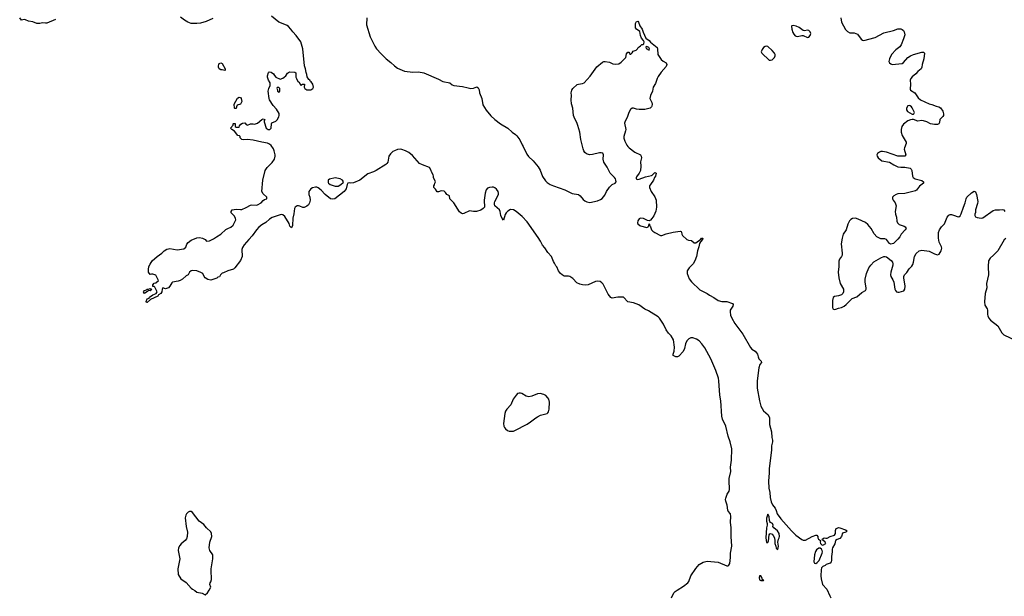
# Model space of a CAD drawing. Header units: inches. Extents: x 2133841 to 2292144, y 758099 to 915581.
# Tile 47 of 80: x 2192446 to 2206375, y 860021 to 868184. Entities that reach past the tile are written whole.
import ezdxf

# ---------------------------------------------------------------- set-up
doc = ezdxf.new("R2010")
doc.units = ezdxf.units.IN
doc.header["$MEASUREMENT"] = 0
doc.layers.add('C1896', color=7, linetype='Continuous')
doc.layers.add('C2806', color=7, linetype='Continuous')

msp = doc.modelspace()

# ---------------------------------------------------------------- linework, layer by layer
at = {"layer": 'C1896', "color": 6, "elevation": 200}
for points in [[(2192952, 868188), (2192830, 868137), (2192810, 868133), (2192770, 868139), (2192730, 868130), (2192690, 868130), (2192630, 868153), (2192570, 868164), (2192530, 868184), (2192510, 868185), (2192470, 868178), (2192446, 868210)], [(2200000, 864761), (2199971, 864831), (2199918, 864890), (2199874, 864954), (2199842, 864990), (2199814, 865050), (2199783, 865103), (2199624, 865324), (2199556, 865396), (2199470, 865470), (2199430, 865490), (2199390, 865495), (2199350, 865475), (2199330, 865450), (2199316, 865424), (2199290, 865345), (2199270, 865369), (2199255, 865410), (2199243, 865470), (2199233, 865493), (2199169, 865550), (2199161, 865570), (2199162, 865590), (2199170, 865610), (2199222, 865710), (2199222, 865730), (2199215, 865750), (2199190, 865784), (2199170, 865803), (2199150, 865812), (2199130, 865814), (2199091, 865809), (2199063, 865797), (2199045, 865775), (2199029, 865730), (2199018, 865630), (2199023, 865530), (2199002, 865510), (2198971, 865489), (2198910, 865469), (2198867, 865467), (2198810, 865477), (2198730, 865439), (2198710, 865437), (2198690, 865444), (2198670, 865462), (2198589, 865590), (2198529, 865650), (2198528, 865690), (2198489, 865709), (2198470, 865738), (2198450, 865758), (2198410, 865762), (2198370, 865749), (2198350, 865748), (2198330, 865786), (2198306, 865810), (2198306, 865830), (2198316, 865844), (2198318, 865870), (2198328, 865890), (2198302, 865950), (2198302, 865970), (2198295, 865990), (2198274, 866030), (2198269, 866050), (2198242, 866090), (2198147, 866127), (2198104, 866150), (2198002, 866262), (2197950, 866305), (2197906, 866326), (2197850, 866347), (2197830, 866350), (2197790, 866344), (2197750, 866329), (2197724, 866316), (2197693, 866287), (2197668, 866250), (2197652, 866168), (2197640, 866150), (2197624, 866136), (2197490, 866050), (2197451, 866030), (2197370, 866000), (2197258, 865910), (2197170, 865873), (2197130, 865869), (2197110, 865875), (2197090, 865868), (2197078, 865850), (2197065, 865790), (2197035, 865750), (2196905, 865650), (2196870, 865642), (2196841, 865650), (2196770, 865707), (2196712, 865772), (2196670, 865804), (2196650, 865811), (2196630, 865813), (2196590, 865802), (2196564, 865790), (2196539, 865750), (2196539, 865710), (2196551, 865670), (2196555, 865630), (2196547, 865590), (2196530, 865565), (2196510, 865546), (2196470, 865525), (2196450, 865524), (2196410, 865544), (2196389, 865549), (2196370, 865549), (2196343, 865530), (2196335, 865510), (2196326, 865434), (2196308, 865372), (2196304, 865270), (2196290, 865239), (2196270, 865259), (2196257, 865297), (2196196, 865396), (2196170, 865421), (2196150, 865425), (2196130, 865423), (2196018, 865382), (2195979, 865361), (2195930, 865314), (2195870, 865278), (2195830, 865247), (2195797, 865210), (2195736, 865124), (2195687, 865073), (2195623, 864997), (2195600, 864960), (2195590, 864930), (2195592, 864830), (2195570, 864773), (2195490, 864669), (2195470, 864654), (2195390, 864629), (2195330, 864602), (2195310, 864598), (2195286, 864574), (2195274, 864546), (2195250, 864539), (2195233, 864527), (2195150, 864498), (2195110, 864505), (2195072, 864530), (2195056, 864550), (2195036, 864590), (2195007, 864607), (2194950, 864627), (2194890, 864635), (2194870, 864630), (2194850, 864610), (2194830, 864570), (2194803, 864557), (2194748, 864510), (2194715, 864490), (2194690, 864481), (2194610, 864470), (2194599, 864461), (2194570, 864413), (2194550, 864390), (2194510, 864375), (2194470, 864386), (2194462, 864370), (2194455, 864330), (2194441, 864310), (2194412, 864288), (2194402, 864270), (2194297, 864223), (2194250, 864179), (2194240, 864180), (2194236, 864196), (2194249, 864231), (2194276, 864244), (2194284, 864256), (2194328, 864290), (2194378, 864310), (2194389, 864330), (2194358, 864398), (2194350, 864408), (2194328, 864408), (2194329, 864429), (2194350, 864452), (2194370, 864458), (2194408, 864490), (2194370, 864568), (2194330, 864582), (2194310, 864582), (2194290, 864575), (2194270, 864608), (2194270, 864650), (2194275, 864690), (2194290, 864724), (2194322, 864770), (2194390, 864832), (2194459, 864881), (2194490, 864910), (2194530, 864934), (2194550, 864940), (2194570, 864943), (2194672, 864928), (2194770, 864938), (2194796, 864964), (2194810, 865007), (2194830, 865031), (2194870, 865061), (2194950, 865095), (2194990, 865101), (2195033, 865093), (2195068, 865070), (2195090, 865047), (2195130, 865055), (2195190, 865080), (2195230, 865109), (2195294, 865146), (2195364, 865216), (2195390, 865230), (2195434, 865246), (2195465, 865275), (2195502, 865350), (2195501, 865370), (2195484, 865404), (2195437, 865450), (2195437, 865470), (2195454, 865490), (2195510, 865503), (2195570, 865495), (2195590, 865498), (2195650, 865524), (2195710, 865559), (2195730, 865563), (2195790, 865557), (2195810, 865562), (2195864, 865590), (2195890, 865624), (2195910, 865639), (2195942, 865650), (2195944, 865670), (2195890, 865719), (2195872, 865750), (2195885, 865910), (2195918, 866050), (2195947, 866090), (2196019, 866161), (2196052, 866210), (2196060, 866250), (2196059, 866270), (2196046, 866326), (2196035, 866355), (2196003, 866403), (2195981, 866421), (2195950, 866436), (2195870, 866450), (2195750, 866479), (2195670, 866487), (2195610, 866483), (2195587, 866487), (2195566, 866510), (2195566, 866530), (2195558, 866538), (2195530, 866546), (2195485, 866605), (2195448, 866630), (2195428, 866650), (2195466, 866690), (2195466, 866710), (2195470, 866714), (2195493, 866713), (2195494, 866670), (2195510, 866662), (2195550, 866662), (2195558, 866682), (2195576, 866704), (2195600, 866720), (2195630, 866722), (2195650, 866702), (2195670, 866692), (2195712, 866712), (2195748, 866712), (2195770, 866705), (2195810, 866718), (2195870, 866772), (2195890, 866782), (2195912, 866770), (2195904, 866756), (2195904, 866736), (2195931, 866650), (2195962, 866630), (2195986, 866630), (2196005, 866650), (2196009, 866710), (2196015, 866725), (2196070, 866748), (2196090, 866768), (2196113, 866810), (2196118, 866830), (2196115, 866855), (2196077, 866917), (2196033, 866970), (2195979, 867050), (2195974, 867070), (2195961, 867170), (2195969, 867211), (2195989, 867250), (2195989, 867290), (2195965, 867330), (2195953, 867370), (2195953, 867390), (2195964, 867436), (2195976, 867444), (2196002, 867442), (2196037, 867417), (2196050, 867394), (2196072, 867372), (2196130, 867342), (2196170, 867356), (2196189, 867370), (2196210, 867391), (2196234, 867426), (2196250, 867438), (2196270, 867445), (2196340, 867440), (2196352, 867430), (2196354, 867370), (2196362, 867350), (2196382, 867310), (2196398, 867298), (2196410, 867274), (2196430, 867254), (2196448, 867272), (2196473, 867273), (2196472, 867230), (2196482, 867210), (2196510, 867192), (2196567, 867193), (2196595, 867210), (2196602, 867230), (2196592, 867270), (2196570, 867302), (2196554, 867314), (2196550, 867326), (2196535, 867335), (2196515, 867375), (2196510, 867406), (2196497, 867437), (2196490, 867486), (2196473, 867533), (2196451, 867771), (2196425, 867870), (2196358, 867958), (2196310, 868010), (2196284, 868050), (2196250, 868088), (2196230, 868103), (2196198, 868118), (2196113, 868150), (2196010, 868233)], [(2195179, 868201), (2195083, 868157), (2195004, 868136), (2194952, 868128), (2194908, 868128), (2194870, 868132), (2194827, 868147), (2194776, 868176), (2194721, 868221)], [(2197358, 868210), (2197353, 868113), (2197403, 867943), (2197468, 867808), (2197495, 867770), (2197560, 867700), (2197630, 867631), (2197698, 867578), (2197749, 867529), (2197790, 867499), (2197890, 867456), (2198010, 867442), (2198090, 867448), (2198165, 867430), (2198370, 867343), (2198430, 867308), (2198530, 867292), (2198564, 867264), (2198590, 867250), (2198710, 867237), (2198790, 867217), (2198830, 867212), (2198865, 867215), (2198913, 867233), (2198930, 867220), (2198947, 867190), (2198952, 867150), (2198982, 867070), (2199000, 866980), (2199044, 866904), (2199110, 866821), (2199168, 866770), (2199250, 866712), (2199352, 866650), (2199412, 866592), (2199461, 866561), (2199481, 866541), (2199522, 866482), (2199553, 866413), (2199570, 866389), (2199619, 866279), (2199645, 866245), (2199710, 866186), (2199780, 866100), (2199810, 866053), (2199844, 865964), (2199884, 865904), (2199910, 865878), (2199950, 865850), (2200000, 865832)]]:
    msp.add_lwpolyline(points, dxfattribs=at)
at = {"layer": 'C1896', "color": 6}
for points, elevation in [([(2195350, 867466), (2195310, 867475), (2195290, 867475), (2195266, 867490), (2195258, 867510), (2195258, 867530), (2195262, 867550), (2195270, 867562), (2195290, 867571), (2195310, 867562), (2195352, 867490), (2195354, 867470)], 200), ([(2196110, 867226), (2196090, 867226), (2196082, 867210), (2196094, 867190), (2196094, 867170), (2196110, 867154), (2196126, 867170), (2196126, 867210)], 200), ([(2195490, 866926), (2195486, 866930), (2195478, 866990), (2195526, 867074), (2195550, 867085), (2195570, 867082), (2195578, 867070), (2195590, 867026), (2195571, 866989), (2195525, 866975), (2195512, 866950), (2195510, 866928)], 200), ([(2196910, 865944), (2196830, 865925), (2196809, 865911), (2196810, 865881), (2196815, 865870), (2196839, 865850), (2196910, 865828), (2196950, 865828), (2196989, 865850), (2197023, 865877), (2197029, 865890), (2197012, 865912), (2196978, 865930)], 200), ([(2194290, 864348), (2194270, 864349), (2194257, 864343), (2194210, 864308), (2194199, 864330), (2194210, 864351), (2194239, 864361), (2194250, 864371), (2194270, 864371), (2194290, 864378), (2194312, 864372)], 200), ([(2199510, 862897), (2199490, 862890), (2199470, 862870), (2199429, 862810), (2199392, 862730), (2199336, 862670), (2199319, 862641), (2199309, 862610), (2199290, 862470), (2199296, 862430), (2199305, 862410), (2199320, 862390), (2199345, 862370), (2199370, 862360), (2199390, 862357), (2199430, 862361), (2199450, 862368), (2199624, 862456), (2199671, 862489), (2199746, 862550), (2199770, 862564), (2199816, 862584), (2199910, 862610), (2199920, 862620), (2199927, 862633), (2199936, 862670), (2199939, 862770), (2199930, 862810), (2199918, 862830), (2199890, 862862), (2199859, 862879), (2199810, 862894), (2199770, 862889), (2199690, 862855), (2199650, 862844), (2199610, 862856), (2199550, 862890), (2199530, 862895)], 300), ([(2194870, 861224), (2194850, 861224), (2194830, 861212), (2194808, 861190), (2194798, 861170), (2194789, 861130), (2194802, 861010), (2194819, 860930), (2194815, 860870), (2194806, 860834), (2194787, 860810), (2194730, 860766), (2194710, 860741), (2194693, 860707), (2194690, 860670), (2194713, 860550), (2194683, 860410), (2194690, 860330), (2194724, 860270), (2194799, 860219), (2194870, 860139), (2194890, 860123), (2194923, 860103), (2194950, 860078), (2195027, 860067), (2195070, 860042), (2195102, 860070), (2195129, 860110), (2195149, 860150), (2195135, 860190), (2195139, 860210), (2195152, 860228), (2195161, 860259), (2195162, 860302), (2195154, 860350), (2195154, 860410), (2195178, 860550), (2195179, 860590), (2195177, 860610), (2195138, 860670), (2195126, 860710), (2195138, 860790), (2195165, 860870), (2195161, 860910), (2195150, 860936), (2195090, 860990), (2195050, 861040), (2194983, 861083), (2194890, 861209)], 300)]:
    msp.add_lwpolyline(points, close=True, dxfattribs=dict(at, elevation=elevation))
at = {"layer": 'C2806', "color": 6}
for points, elevation in [([(2204062, 868210), (2204074, 868150), (2204130, 868045), (2204155, 868015), (2204190, 867997), (2204250, 867996), (2204297, 867977), (2204350, 867908), (2204370, 867895), (2204390, 867890), (2204550, 867930), (2204670, 867996), (2204810, 868033), (2204870, 868055), (2204910, 868053), (2204930, 868045), (2204948, 868030), (2204960, 868010), (2204968, 867970), (2204950, 867913), (2204917, 867830), (2204898, 867802), (2204841, 867759), (2204779, 867690), (2204749, 867629), (2204744, 867590), (2204750, 867574), (2204770, 867557), (2204790, 867550), (2204930, 867563), (2204950, 867578), (2205011, 867650), (2205050, 867674), (2205090, 867690), (2205210, 867724), (2205230, 867724), (2205239, 867719), (2205248, 867708), (2205239, 867630), (2205214, 867550), (2205209, 867510), (2205199, 867490), (2205150, 867452), (2205124, 867416), (2205070, 867375), (2205051, 867350), (2205045, 867330), (2205048, 867270), (2205042, 867202), (2205050, 867185), (2205110, 867148), (2205157, 867077), (2205190, 867050), (2205312, 866992), (2205350, 866983), (2205410, 866958), (2205450, 866949), (2205475, 866935), (2205504, 866890), (2205516, 866850), (2205514, 866830), (2205506, 866814), (2205465, 866770), (2205459, 866730), (2205450, 866710), (2205430, 866701), (2205390, 866701), (2205330, 866711), (2205277, 866737), (2205230, 866753), (2205205, 866755), (2205150, 866746), (2205090, 866769), (2205070, 866770), (2205050, 866767), (2205010, 866753), (2204950, 866704), (2204927, 866670), (2204917, 866630), (2204916, 866590), (2204930, 866544), (2204988, 866450), (2204989, 866430), (2204962, 866370), (2204961, 866350), (2204984, 866270), (2204970, 866252), (2204910, 866250), (2204870, 866253), (2204710, 866307), (2204650, 866316), (2204630, 866316), (2204610, 866307), (2204583, 866290), (2204570, 866270), (2204575, 866250), (2204590, 866228), (2204645, 866185), (2204750, 866166), (2204813, 866127), (2204870, 866101), (2204910, 866095), (2204970, 866097), (2205044, 866084), (2205058, 866070), (2205065, 866050), (2205078, 865970), (2205088, 865948), (2205113, 865930), (2205207, 865907), (2205230, 865890), (2205233, 865870), (2205175, 865825), (2205134, 865770), (2205120, 865760), (2204970, 865724), (2204870, 865719), (2204844, 865710), (2204811, 865690), (2204793, 865670), (2204793, 865650), (2204802, 865630), (2204830, 865590), (2204846, 865550), (2204832, 865470), (2204837, 865430), (2204849, 865390), (2204854, 865330), (2204864, 865310), (2204887, 865287), (2204960, 865260), (2204975, 865250), (2204985, 865230), (2204973, 865210), (2204915, 865150), (2204898, 865110), (2204870, 865075), (2204810, 865018), (2204770, 865006), (2204759, 865010), (2204750, 865016), (2204710, 865074), (2204683, 865083), (2204630, 865084), (2204570, 865111), (2204533, 865153), (2204493, 865230), (2204446, 865286), (2204412, 865312), (2204310, 865361), (2204270, 865373), (2204230, 865369), (2204205, 865355), (2204184, 865336), (2204161, 865290), (2204136, 865210), (2204098, 865150), (2204081, 865090), (2204066, 865010), (2204082, 864878), (2204080, 864850), (2204074, 864830), (2204045, 864795), (2204033, 864767), (2204035, 864690), (2204025, 864610), (2204034, 864530), (2204054, 864450), (2204099, 864370), (2204100, 864330), (2204090, 864310), (2204070, 864290), (2204030, 864276), (2203973, 864267), (2203953, 864250), (2203944, 864210), (2203945, 864110), (2203951, 864090), (2203970, 864082), (2203990, 864084), (2204030, 864101), (2204074, 864110), (2204110, 864127), (2204140, 864150), (2204223, 864237), (2204290, 864262), (2204359, 864321), (2204410, 864350), (2204420, 864370), (2204420, 864390), (2204407, 864467), (2204409, 864510), (2204428, 864590), (2204460, 864670), (2204488, 864710), (2204530, 864754), (2204630, 864815), (2204670, 864833), (2204690, 864834), (2204710, 864828), (2204774, 864774), (2204795, 864750), (2204799, 864730), (2204797, 864710), (2204769, 864610), (2204763, 864570), (2204768, 864550), (2204800, 864500), (2204814, 864470), (2204827, 864370), (2204835, 864350), (2204850, 864333), (2204870, 864326), (2204890, 864327), (2204953, 864347), (2204968, 864370), (2204972, 864410), (2204952, 864530), (2204953, 864550), (2204962, 864570), (2204996, 864604), (2205030, 864658), (2205065, 864695), (2205081, 864719), (2205093, 864750), (2205107, 864830), (2205130, 864874), (2205170, 864910), (2205210, 864919), (2205310, 864908), (2205390, 864869), (2205430, 864857), (2205454, 864866), (2205481, 864910), (2205490, 864950), (2205487, 864970), (2205455, 865035), (2205443, 865090), (2205443, 865170), (2205457, 865210), (2205486, 865250), (2205527, 865293), (2205565, 865390), (2205590, 865419), (2205610, 865426), (2205630, 865426), (2205670, 865414), (2205710, 865396), (2205730, 865393), (2205750, 865409), (2205764, 865436), (2205797, 865530), (2205823, 865590), (2205837, 865650), (2205846, 865670), (2205910, 865733), (2205950, 865755), (2205970, 865745), (2205984, 865710), (2205999, 865610), (2205997, 865583), (2205969, 865490), (2205966, 865454), (2205959, 865430), (2205959, 865410), (2205970, 865395), (2205990, 865385), (2206050, 865376), (2206070, 865381), (2206219, 865481), (2206250, 865490), (2206309, 865491), (2206350, 865499), (2206370, 865491), (2206385, 865470)], 300), ([(2200000, 865832), (2200157, 865777), (2200264, 865724), (2200350, 865707), (2200374, 865690), (2200418, 865638), (2200441, 865621), (2200470, 865605), (2200510, 865598), (2200619, 865621), (2200661, 865639), (2200685, 865655), (2200722, 865698), (2200750, 865750), (2200790, 865811), (2200830, 865849), (2200871, 865870), (2200883, 865890), (2200882, 865910), (2200876, 865930), (2200863, 865950), (2200799, 866010), (2200758, 866098), (2200710, 866166), (2200699, 866210), (2200704, 866270), (2200694, 866294), (2200670, 866301), (2200650, 866300), (2200550, 866274), (2200509, 866269), (2200464, 866284), (2200443, 866303), (2200427, 866327), (2200416, 866356), (2200383, 866490), (2200370, 866590), (2200344, 866684), (2200334, 866714), (2200290, 866802), (2200282, 866830), (2200272, 866930), (2200254, 866994), (2200246, 867050), (2200252, 867110), (2200248, 867150), (2200256, 867184), (2200270, 867208), (2200335, 867265), (2200350, 867272), (2200410, 867279), (2200430, 867290), (2200515, 867385), (2200610, 867518), (2200690, 867583), (2200710, 867591), (2200730, 867593), (2200790, 867582), (2200839, 867559), (2200870, 867552), (2200921, 867559), (2200957, 867583), (2201017, 867643), (2201022, 867650), (2201030, 867702), (2201050, 867725), (2201062, 867722), (2201074, 867710), (2201078, 867698), (2201090, 867694), (2201110, 867714), (2201123, 867737), (2201169, 867751), (2201188, 867770), (2201198, 867790), (2201210, 867802), (2201228, 867812), (2201248, 867832), (2201267, 867833), (2201278, 867842), (2201279, 867870), (2201273, 867890), (2201244, 867924), (2201230, 867962), (2201217, 868017), (2201170, 868050), (2201156, 868070), (2201156, 868130), (2201170, 868156), (2201190, 868164), (2201200, 868150), (2201219, 868099), (2201254, 868050), (2201266, 868006), (2201303, 867923), (2201351, 867891), (2201370, 867864), (2201466, 867790), (2201471, 867770), (2201474, 867690), (2201519, 867619), (2201550, 867596), (2201590, 867575), (2201602, 867550), (2201590, 867523), (2201519, 867441), (2201479, 867381), (2201464, 867350), (2201441, 867279), (2201410, 867230), (2201398, 867170), (2201370, 867110), (2201362, 867070), (2201390, 867010), (2201394, 866990), (2201390, 866961), (2201385, 866950), (2201365, 866930), (2201290, 866914), (2201210, 866911), (2201170, 866919), (2201130, 866933), (2201110, 866930), (2201088, 866912), (2201062, 866870), (2201040, 866800), (2201010, 866749), (2201002, 866718), (2201020, 866630), (2201018, 866610), (2200993, 866530), (2200993, 866507), (2201005, 866465), (2201034, 866410), (2201048, 866388), (2201070, 866368), (2201148, 866310), (2201228, 866270), (2201240, 866250), (2201244, 866230), (2201229, 866170), (2201235, 866110), (2201230, 866050), (2201211, 866010), (2201170, 865961), (2201166, 865950), (2201167, 865930), (2201184, 865924), (2201210, 865926), (2201299, 865961), (2201382, 865978), (2201396, 865984), (2201430, 866021), (2201451, 866011), (2201439, 865970), (2201428, 865952), (2201413, 865910), (2201368, 865850), (2201357, 865830), (2201356, 865810), (2201378, 865750), (2201430, 865674), (2201449, 865630), (2201457, 865530), (2201447, 865473), (2201415, 865405), (2201390, 865369), (2201370, 865348), (2201350, 865338), (2201330, 865342), (2201271, 865371), (2201230, 865375), (2201210, 865364), (2201190, 865336), (2201187, 865310), (2201192, 865292), (2201217, 865270), (2201230, 865265), (2201316, 865244), (2201330, 865245), (2201338, 865250), (2201348, 865270), (2201350, 865294), (2201354, 865290), (2201354, 865270), (2201370, 865254), (2201386, 865210), (2201404, 865190), (2201431, 865170), (2201510, 865130), (2201530, 865128), (2201590, 865153), (2201690, 865176), (2201790, 865191), (2201804, 865184), (2201810, 865174), (2201812, 865150), (2201822, 865130), (2201882, 865070), (2201910, 865061), (2201950, 865058), (2201990, 865026), (2202010, 865027), (2202081, 865079), (2202090, 865092), (2202110, 865090), (2202107, 865070), (2202079, 865041), (2202063, 865017), (2202055, 864970), (2202035, 864910), (2202019, 864830), (2201996, 864770), (2201972, 864728), (2201916, 864670), (2201888, 864630), (2201888, 864590), (2201916, 864516), (2201950, 864472), (2202070, 864362), (2202170, 864310), (2202204, 864284), (2202267, 864250), (2202329, 864209), (2202377, 864197), (2202450, 864194), (2202530, 864168), (2202539, 864150), (2202533, 864130), (2202499, 864070), (2202496, 864050), (2202502, 864002), (2202519, 863959), (2202565, 863885), (2202676, 863730), (2202783, 863543), (2202802, 863522), (2202853, 863490), (2202871, 863470), (2202882, 863450), (2202891, 863410), (2202904, 863384), (2202937, 863350), (2202939, 863330), (2202919, 863301), (2202902, 863258), (2202880, 863070), (2202881, 862970), (2202911, 862790), (2202933, 862713), (2202967, 862647), (2203033, 862590), (2203052, 862550), (2203055, 862455), (2203083, 862350), (2203086, 862270), (2203095, 862230), (2203094, 862210), (2203080, 862150), (2203083, 862090), (2203049, 861830), (2203050, 861770), (2203041, 861650), (2203043, 861550), (2203056, 861490), (2203062, 861422), (2203078, 861358), (2203098, 861318), (2203132, 861270), (2203150, 861236), (2203161, 861190), (2203216, 861116), (2203366, 860946), (2203428, 860888), (2203510, 860826), (2203530, 860817), (2203562, 860818), (2203655, 860870), (2203710, 860887), (2203725, 860885), (2203738, 860870), (2203738, 860850), (2203746, 860830), (2203774, 860810), (2203771, 860790), (2203776, 860770), (2203792, 860750), (2203810, 860746), (2203849, 860770), (2203842, 860790), (2203802, 860822), (2203798, 860830), (2203829, 860851), (2203850, 860843), (2203870, 860844), (2203914, 860866), (2203975, 860885), (2203986, 860910), (2203985, 860955), (2203999, 860981), (2204010, 860988), (2204030, 860995), (2204050, 860992), (2204130, 860963), (2204151, 860950), (2204134, 860930), (2204087, 860913), (2204071, 860869), (2204050, 860842), (2204010, 860826), (2203989, 860810), (2203977, 860763), (2203946, 860710), (2203941, 860690), (2203942, 860650), (2203933, 860587), (2203931, 860530), (2203925, 860510), (2203910, 860490), (2203855, 860470), (2203842, 860458), (2203810, 860442), (2203790, 860423), (2203784, 860396), (2203780, 860310), (2203784, 860270), (2203803, 860190), (2203863, 860123), (2203906, 860026), (2203922, 860000)], 200), ([(2206395, 865085), (2206374, 865066), (2206286, 864914), (2206223, 864850), (2206174, 864810), (2206152, 864770), (2206147, 864690), (2206152, 864570), (2206125, 864450), (2206127, 864390), (2206104, 864310), (2206095, 864190), (2206102, 864142), (2206132, 864090), (2206138, 864070), (2206138, 864010), (2206142, 863990), (2206158, 863958), (2206182, 863930), (2206286, 863850), (2206338, 863750), (2206370, 863721), (2206555, 863635)], 300), ([(2201669, 860000), (2201702, 860070), (2201720, 860090), (2201746, 860110), (2201837, 860163), (2201898, 860210), (2201911, 860230), (2201943, 860310), (2202010, 860415), (2202057, 860470), (2202114, 860506), (2202170, 860518), (2202326, 860506), (2202450, 860454), (2202469, 860451), (2202480, 860460), (2202492, 860488), (2202504, 860570), (2202501, 860630), (2202520, 860730), (2202511, 860870), (2202511, 860991), (2202502, 861070), (2202508, 861150), (2202501, 861190), (2202469, 861229), (2202463, 861243), (2202453, 861310), (2202434, 861370), (2202433, 861390), (2202435, 861410), (2202455, 861465), (2202481, 861510), (2202487, 861533), (2202490, 861570), (2202482, 861622), (2202482, 861690), (2202506, 861790), (2202502, 861850), (2202517, 861950), (2202521, 862110), (2202496, 862210), (2202467, 862290), (2202435, 862430), (2202388, 862528), (2202377, 862570), (2202363, 862790), (2202349, 862870), (2202337, 863070), (2202331, 863110), (2202296, 863216), (2202224, 863384), (2202137, 863537), (2202096, 863596), (2202057, 863637), (2202021, 863661), (2201970, 863678), (2201942, 863678), (2201913, 863667), (2201884, 863636), (2201863, 863597), (2201850, 863529), (2201831, 863489), (2201770, 863421), (2201750, 863412), (2201730, 863412), (2201690, 863429), (2201690, 863450), (2201704, 863490), (2201710, 863550), (2201697, 863650), (2201661, 863710), (2201626, 863746), (2201593, 863793), (2201555, 863875), (2201498, 863958), (2201477, 863977), (2201380, 864040), (2201343, 864063), (2201290, 864086), (2201206, 864146), (2201130, 864176), (2201051, 864191), (2200990, 864254), (2200910, 864255), (2200830, 864244), (2200810, 864249), (2200770, 864299), (2200699, 864439), (2200680, 864460), (2200656, 864476), (2200623, 864483), (2200590, 864478), (2200490, 864430), (2200450, 864425), (2200409, 864430), (2200370, 864441), (2200330, 864460), (2200270, 864518), (2200230, 864547), (2200210, 864552), (2200150, 864554), (2200120, 864570), (2200099, 864590), (2200070, 864630), (2200045, 864685), (2200030, 864701), (2200010, 864736), (2200000, 864761)], 200)]:
    msp.add_lwpolyline(points, dxfattribs=dict(at, elevation=elevation))
for points, elevation in [([(2203390, 868101), (2203370, 868096), (2203365, 868090), (2203368, 868052), (2203384, 868004), (2203398, 867978), (2203417, 867957), (2203430, 867950), (2203450, 867948), (2203510, 867961), (2203530, 867959), (2203590, 867932), (2203610, 867938), (2203630, 867962), (2203636, 867990), (2203630, 868014), (2203611, 868031), (2203590, 868034), (2203550, 868026), (2203530, 868032), (2203471, 868071), (2203429, 868091)], 300), ([(2201310, 867806), (2201305, 867795), (2201310, 867774), (2201350, 867754), (2201354, 867770), (2201348, 867790), (2201330, 867802)], 200), ([(2203010, 867810), (2202990, 867806), (2202969, 867791), (2202950, 867763), (2202938, 867730), (2202944, 867710), (2203050, 867613), (2203070, 867611), (2203090, 867617), (2203123, 867650), (2203133, 867670), (2203133, 867690), (2203126, 867710), (2203091, 867750), (2203030, 867804)], 300), ([(2205030, 866968), (2205010, 866963), (2204991, 866930), (2204993, 866910), (2205006, 866886), (2205070, 866848), (2205090, 866846), (2205097, 866850), (2205106, 866870), (2205074, 866934), (2205062, 866950), (2205043, 866963)], 300), ([(2203030, 861182), (2203010, 861126), (2203010, 861085), (2203021, 861050), (2203021, 861030), (2203009, 860990), (2203002, 860850), (2203010, 860782), (2203030, 860785), (2203039, 860801), (2203047, 860893), (2203056, 860904), (2203070, 860911), (2203090, 860899), (2203104, 860884), (2203124, 860850), (2203131, 860809), (2203131, 860770), (2203141, 860730), (2203150, 860705), (2203170, 860685), (2203179, 860730), (2203172, 860790), (2203179, 860830), (2203189, 860850), (2203193, 860870), (2203189, 860910), (2203169, 860950), (2203115, 860990), (2203102, 861010), (2203106, 861030), (2203098, 861050), (2203070, 861068), (2203060, 861080), (2203055, 861095), (2203049, 861149)], 200), ([(2203750, 860702), (2203720, 860680), (2203705, 860655), (2203688, 860610), (2203682, 860510), (2203689, 860489), (2203710, 860486), (2203730, 860502), (2203754, 860530), (2203797, 860630), (2203802, 860650), (2203800, 860670), (2203790, 860687), (2203770, 860702)], 200), ([(2202910, 860311), (2202906, 860290), (2202910, 860256), (2202930, 860247), (2202970, 860247), (2202973, 860250), (2202970, 860251), (2202955, 860255), (2202943, 860290), (2202931, 860310)], 200)]:
    msp.add_lwpolyline(points, close=True, dxfattribs=dict(at, elevation=elevation))

doc.saveas('drawing.dxf')
